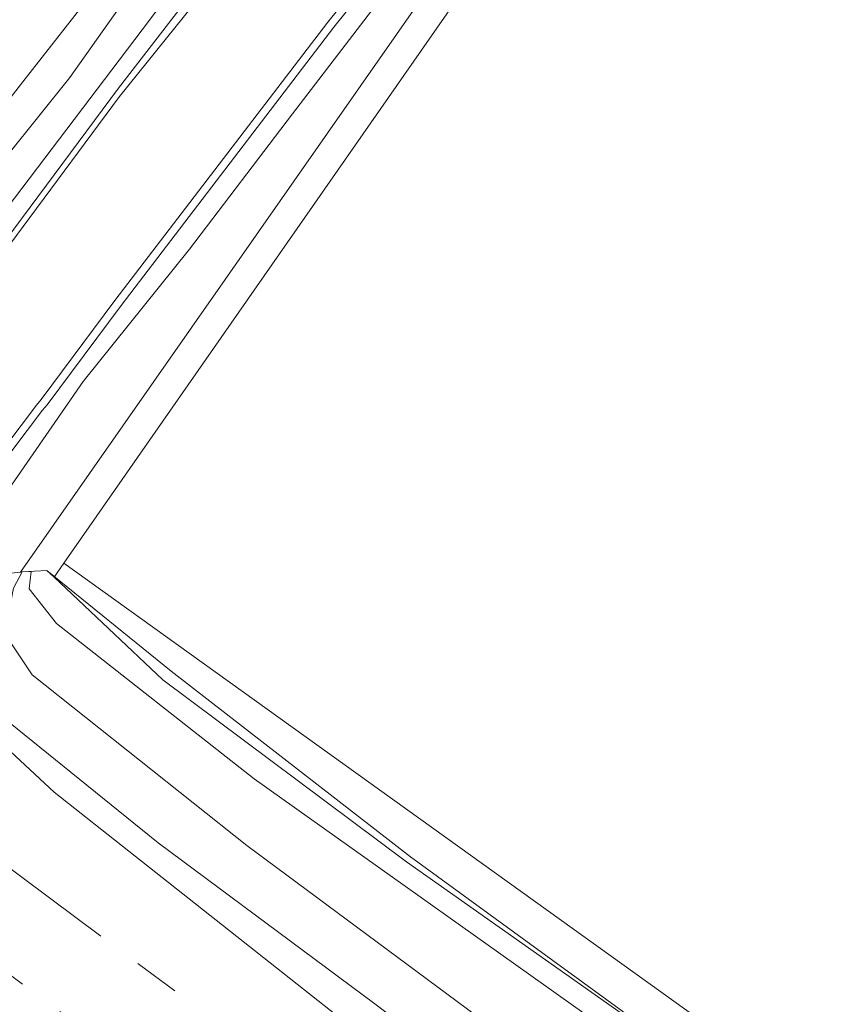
# Model space of a CAD drawing. Header units: metres. Extents: x 243820 to 248629, y 478632 to 483190.
# Tile 16 of 38: x 245493 to 245528, y 481896 to 481939. Entities that reach past the tile are written whole.
import ezdxf

# ---------------------------------------------------------------- set-up
doc = ezdxf.new("R2010")
doc.units = ezdxf.units.M
doc.linetypes.add('AM-AS', pattern=[16, 10, -2, 2, -2])
for name, color, linetype, lineweight in [('B-XX-AM-AS_SPOOR-G', 10, 'AM-AS', 18), ('B-XX-GR-GRAS-GV', 60, 'Continuous', 13), ('B-XX-GR-GROENVOORZIENING-GV', 80, 'Continuous', 18), ('B-XX-IE-TERREINAFSCHEIDING_KUNSTMATIG_HEKWERK-G', 20, 'IE-TERREINAFSCHEIDING-KUNSTMATIG', 18), ('B-XX-OG-WATER_GREPPEL-GV', 160, 'Continuous', 18), ('B-XX-OG-WATER_SLOOT-GV', 120, 'Continuous', 18), ('B-XX-VH-VERHARDING_GESLOTEN-GV', 252, 'Continuous', 18), ('B-XX-VH-VERHARDING_HALFVERHARDING-GV', 252, 'Continuous', 18), ('B-XX-VH-VERHARDING_OPEN-GV', 252, 'Continuous', 18)]:
    doc.layers.add(name, color=color, linetype=linetype, lineweight=lineweight)
doc.linetypes.add('IE-TERREINAFSCHEIDING-KUNSTMATIG', pattern='A,4,[82,NLCS.SHX,S=0.75,R=90,X=0,Y=0],4,-2', length=10)

msp = doc.modelspace()

# ---------------------------------------------------------------- linework, layer by layer
at = {"layer": 'B-XX-AM-AS_SPOOR-G'}
for points in [[(244395.501, 482722.358), (244994.947, 482274.298), (245043.593, 482237.797), (245083.482, 482208.03), (245128.139, 482174.569), (245178.46, 482137.164), (245221.195, 482104.868), (245269.725, 482068.594), (245288.626, 482054.335), (245315.731, 482034.326), (245328.909, 482024.332), (245381.781, 481984.821), (245395.893, 481974.181), (245422.493, 481954.428), (245437.128, 481943.366), (245451.515, 481932.666), (245488.746, 481904.707), (245506.856, 481891.27), (245519.283, 481881.883), (245535.003, 481870.161), (245544.536, 481863.147), (245582.147, 481834.963), (245593.6, 481826.248), (245593.664, 481826.201)], [(245472.455, 481912.101), (245495.625, 481895.006), (245509.626, 481884.372), (245540.942, 481861.011), (245549.418, 481854.551), (245559.607, 481847.081), (245591.479, 481823.292)]]:
    msp.add_lwpolyline(points, dxfattribs=at)
at = {"layer": 'B-XX-GR-GRAS-GV'}
for points in [[(245468.78, 481932.76), (245481.999, 481923.005), (245483.02, 481923.22), (245486.98, 481927.58), (245493.38, 481935.8), (245498.74, 481942.64), (245503.4, 481948.9), (245508.68, 481954.98), (245515.04, 481961.2), (245520.84, 481966.82), (245529.6, 481973.72), (245535.88, 481978.32), (245537.9, 481979.68), (245540, 481981.08), (245541.24, 481981.22), (245541.68, 481981), (245572.593, 481999.491)], [(245585.18, 481988.88), (245585.14, 481988.92), (245580.317, 481987.343), (245580.58, 481987), (245580.08, 481986.74), (245579.1, 481986.28), (245577.92, 481986.04), (245562.458, 481979.608), (245548.443, 481971.469), (245531.411, 481958.98), (245523.075, 481951.15), (245512.13, 481939.226), (245495.164, 481914.927), (245601.077, 481838.911)], [(245499.54, 481941.8), (245495.42, 481936), (245483.3, 481920.9), (245482.32, 481920.716), (245481.427, 481920.774), (245481.853, 481917.556), (245483.5, 481918.38), (245486.68, 481922.14), (245492.7, 481930.34), (245498.88, 481938.48), (245504.34, 481945.78)], [(245536.005, 481875.077), (245508.67, 481895.807), (245499.258, 481902.798), (245492.763, 481908.043), (245490.434, 481910.594), (245490.337, 481912.135), (245490.752, 481913.629), (245491.038, 481914.309), (245490.488, 481914.25), (245490.35, 481914.081), (245488.341, 481911.612), (245487.465, 481912.135), (245487.283, 481912.244), (245487.072, 481911.857), (245486.463, 481910.737), (245489.465, 481909.889), (245494.743, 481904.994), (245509.713, 481893.18)]]:
    msp.add_lwpolyline(points, dxfattribs=at)
at = {"layer": 'B-XX-GR-GROENVOORZIENING-GV'}
for points in [[(245565.94, 481983.74), (245560.48, 481981.02), (245554.48, 481978.04), (245548.48, 481974.54), (245542.78, 481970.9), (245534.5, 481964.9), (245525.32, 481957.14), (245520.1, 481952), (245514.62, 481946.14), (245509.52, 481940.2), (245505.1, 481934.42), (245500.62, 481928.54), (245496, 481922.8), (245492.2, 481917.32), (245490.488, 481914.25), (245491.038, 481914.309), (245493.288, 481914.539), (245511.056, 481939.942)], [(245548.4, 481983.14), (245539.3, 481977.94), (245532.6, 481973.1), (245524.68, 481966.72), (245518.84, 481961.42), (245513.88, 481956.24), (245509.32, 481951.4), (245504.34, 481945.78), (245498.88, 481938.48), (245492.7, 481930.34), (245486.68, 481922.14), (245483.5, 481918.38), (245481.853, 481917.556), (245482.205, 481914.887), (245489.154, 481924.246), (245497.536, 481935.529), (245503.7, 481943.514), (245508.386, 481948.827), (245513.642, 481954.545), (245520.316, 481961.159), (245528.099, 481968.079), (245536.965, 481974.498), (245548.187, 481981.652)], [(245511.633, 481944.086), (245506.885, 481938.18), (245497.649, 481926.106), (245494.444, 481921.799), (245494.243, 481921.558), (245486.738, 481911.62), (245486.168, 481910.865), (245485.235, 481909.632), (245485.886, 481909.128), (245486.238, 481910.133), (245486.463, 481910.737), (245487.072, 481911.857), (245487.283, 481912.244), (245487.465, 481912.135), (245488.341, 481911.612), (245490.35, 481914.081), (245490.488, 481914.25), (245492.2, 481917.32), (245496, 481922.8), (245500.62, 481928.54), (245505.1, 481934.42), (245509.52, 481940.2)]]:
    msp.add_lwpolyline(points, dxfattribs=at)
at = {"layer": 'B-XX-IE-TERREINAFSCHEIDING_KUNSTMATIG_HEKWERK-G'}
msp.add_lwpolyline([(245494.435, 481914.611), (245499.826, 481910.237), (245510.212, 481902.185), (245549.312, 481873.727), (245569.65, 481858.757), (245583.343, 481848.873), (245594.976, 481839.921), (245594.876, 481829.173)], dxfattribs=at)
at = {"layer": 'B-XX-OG-WATER_GREPPEL-GV'}
for points in [[(245381.107, 481994.864), (245477.818, 481922.438), (245479.192, 481921.516), (245480.851, 481920.811), (245481.427, 481920.774), (245482.32, 481920.716), (245483.3, 481920.9), (245495.42, 481936), (245499.54, 481941.8)], [(245494.741, 481914.322), (245495.164, 481914.927), (245512.13, 481939.226), (245523.075, 481951.15), (245531.411, 481958.98), (245548.443, 481971.469), (245562.458, 481979.608), (245577.92, 481986.04), (245579.1, 481986.28), (245580.08, 481986.74), (245579.94, 481987.22), (245579.04, 481987.44), (245578.12, 481987.3), (245577.24, 481987.04), (245555.808, 481977.713)], [(245498.74, 481942.64), (245493.38, 481935.8), (245486.98, 481927.58), (245483.02, 481923.22), (245481.999, 481923.005), (245468.78, 481932.76)], [(245511.056, 481939.942), (245493.288, 481914.539), (245493.362, 481914.547), (245494.435, 481914.611), (245494.741, 481914.322)], [(245519.592, 481894.092), (245503.424, 481905.568), (245494.85, 481912.305), (245493.666, 481913.807), (245493.745, 481914.569), (245493.362, 481914.546), (245492.988, 481913.842), (245492.734, 481912.585), (245492.779, 481911.591), (245493.788, 481910.083), (245503.111, 481902.678), (245513.983, 481894.618)]]:
    msp.add_lwpolyline(points, dxfattribs=at)
at = {"layer": 'B-XX-OG-WATER_SLOOT-GV'}
for points in [[(245522.996, 481892.846), (245510.046, 481901.972), (245499.468, 481909.865), (245494.741, 481914.322), (245494.435, 481914.611), (245493.362, 481914.547), (245493.288, 481914.539), (245491.038, 481914.309), (245490.752, 481913.629), (245490.337, 481912.135), (245490.434, 481910.594), (245492.763, 481908.043), (245499.258, 481902.798), (245508.67, 481895.807), (245536.005, 481875.077)], [(245513.983, 481894.618), (245503.111, 481902.678), (245493.788, 481910.083), (245492.779, 481911.591), (245492.734, 481912.585), (245492.988, 481913.842), (245493.362, 481914.546), (245493.745, 481914.569), (245493.666, 481913.807), (245494.85, 481912.305), (245503.424, 481905.568), (245519.592, 481894.092)], [(245495.164, 481914.927), (245494.741, 481914.322), (245499.468, 481909.865), (245510.046, 481901.972), (245522.996, 481892.846), (245549.312, 481873.727), (245569.65, 481858.757), (245583.343, 481848.873), (245594.976, 481839.921), (245597.946, 481838.339), (245599.057, 481837.747), (245599.205, 481837.668), (245599.466, 481837.529), (245600.033, 481837.227)], [(245601.077, 481838.911), (245495.164, 481914.927)]]:
    msp.add_lwpolyline(points, dxfattribs=at)
at = {"layer": 'B-XX-VH-VERHARDING_GESLOTEN-GV'}
msp.add_lwpolyline([(245504.011, 481943.145), (245497.579, 481935.165), (245489.199, 481923.885), (245482.276, 481914.352), (245481.99, 481913.968), (245482.362, 481913.703), (245481.493, 481912.532), (245484.964, 481909.843), (245485.81, 481910.963), (245493.98, 481921.78), (245494.18, 481922.02), (245497.38, 481926.32), (245506.62, 481938.4), (245511.38, 481944.32)], dxfattribs=at)
at = {"layer": 'B-XX-VH-VERHARDING_HALFVERHARDING-GV'}
msp.add_lwpolyline([(245509.713, 481893.18), (245494.743, 481904.994), (245489.465, 481909.889), (245486.463, 481910.737), (245486.238, 481910.133), (245485.886, 481909.128), (245485.952, 481909.077), (245481.544, 481903.181), (245480.166, 481902.226), (245481.796, 481899.751), (245482.385, 481899.316), (245483.647, 481898.901), (245527.523, 481866.29)], dxfattribs=at)
at = {"layer": 'B-XX-VH-VERHARDING_OPEN-GV'}
for points in [[(245548.187, 481981.652), (245536.965, 481974.498), (245528.099, 481968.079), (245520.316, 481961.159), (245513.642, 481954.545), (245508.386, 481948.827), (245503.7, 481943.514), (245497.536, 481935.529), (245489.154, 481924.246), (245482.205, 481914.887), (245482.276, 481914.352), (245489.199, 481923.885), (245497.579, 481935.165), (245504.011, 481943.145), (245508.74, 481948.54), (245513.98, 481954.24), (245520.64, 481960.84), (245528.4, 481967.74), (245537.24, 481974.14), (245548.44, 481981.28)], [(245511.38, 481944.32), (245506.62, 481938.4), (245497.38, 481926.32), (245494.18, 481922.02), (245493.98, 481921.78), (245485.81, 481910.963), (245486.168, 481910.865), (245486.738, 481911.62), (245494.243, 481921.558), (245494.444, 481921.799), (245497.649, 481926.106), (245506.885, 481938.18), (245511.633, 481944.086)]]:
    msp.add_lwpolyline(points, dxfattribs=at)

doc.saveas('drawing.dxf')
